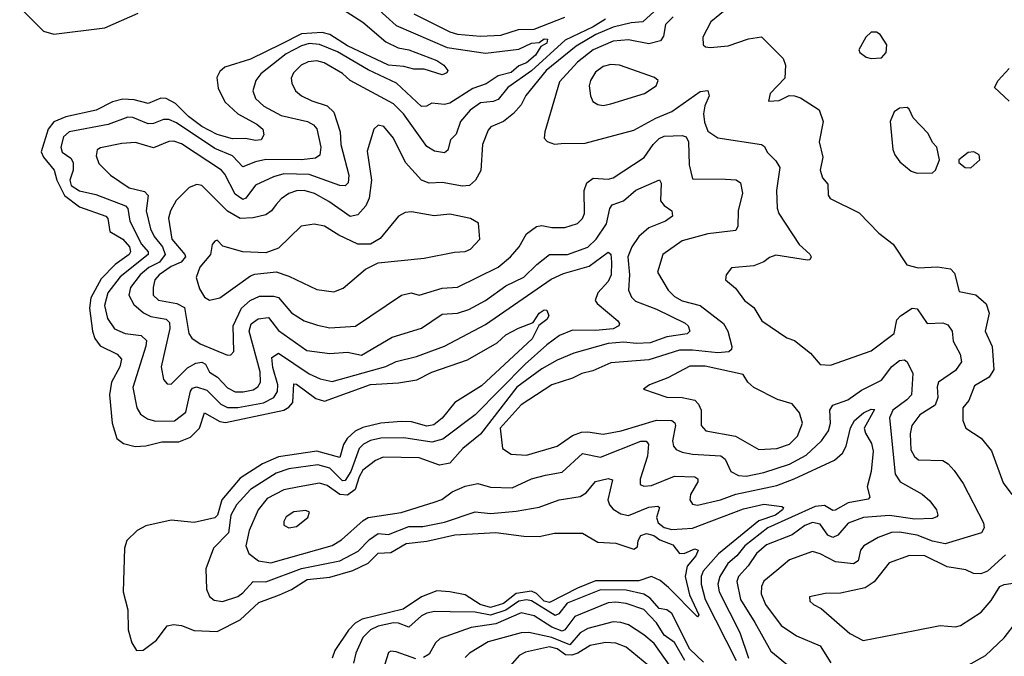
# Model space of a CAD drawing. Extents: x 1246230 to 1426786, y 660032 to 763141.
# Tile 240 of 256: x 1302311 to 1306166, y 743932 to 746423. Entities that reach past the tile are written whole.
import ezdxf

# ---------------------------------------------------------------- set-up
doc = ezdxf.new("R2010")
doc.units = 0

msp = doc.modelspace()

# ---------------------------------------------------------------- linework, layer by layer
at = {"layer": '0CON10XD'}
for points in [[(1303513.4, 746505), (1303655, 746413.7), (1303745, 746336.2), (1303792.7, 746312.7), (1303835, 746304.8), (1303945, 746264.1), (1303971.8, 746245), (1303987.5, 746225), (1303984, 746215), (1303965, 746207.3), (1303895, 746230.2), (1303855, 746230), (1303815, 746240.4), (1303755, 746245.3), (1303595, 746321.2), (1303525, 746364.9), (1303495, 746372.9), (1303415, 746367.5), (1303335, 746327), (1303215, 746268.8), (1303115, 746236.9), (1303095, 746220), (1303083.5, 746196.5), (1303087.8, 746155), (1303115, 746102.1), (1303164.9, 746054.9), (1303240, 746015), (1303263.8, 745995), (1303267.5, 745972.5), (1303256.6, 745953.4), (1303235, 745950), (1303195, 745958.4), (1303145, 745956.6), (1303085, 745973.3), (1303025, 746005.2), (1302972.6, 746045), (1302921.3, 746095), (1302885, 746114.2), (1302863.8, 746116.2), (1302815, 746095.2), (1302760, 746110), (1302715, 746112.1), (1302675, 746101.3), (1302611.5, 746068.5), (1302492.7, 746042.7), (1302445, 746023.3), (1302423.3, 745995), (1302395.5, 745905.5), (1302405.1, 745885), (1302447, 745835), (1302457, 745795), (1302487.1, 745735), (1302545, 745690.3), (1302649.3, 745655), (1302656.3, 745645), (1302664.4, 745594.4), (1302715, 745564.4), (1302741.3, 745535), (1302745.9, 745515), (1302739.4, 745505), (1302684.6, 745465), (1302630.8, 745409.2), (1302589.5, 745335), (1302584.2, 745295), (1302595.9, 745205), (1302605.5, 745175.5), (1302626.4, 745146.4), (1302693.3, 745115), (1302710.6, 745095), (1302703, 745065), (1302671.1, 745005), (1302663.2, 744955), (1302673.6, 744845), (1302691.8, 744785), (1302717.5, 744765), (1302763.2, 744753.2), (1302805, 744755.6), (1302868.5, 744771.5), (1302935, 744771), (1302980.4, 744789.6), (1303015.1, 744824.9), (1303035, 744885.4), (1303095, 744851.2), (1303117, 744847), (1303345, 744895.5), (1303365, 744906.5), (1303380.4, 744925), (1303385, 744997.8), (1303395, 744997.2), (1303471.1, 744941.1), (1303505, 744930.5), (1303685, 744995.4), (1303795, 745001.7), (1303865.8, 745014.2), (1303925, 745043.6), (1304065, 745091.8), (1304180.7, 745159.3), (1304215, 745189.7), (1304264.4, 745215.6), (1304322.1, 745237.9), (1304345, 745275.4), (1304365, 745288.5), (1304375, 745287.1), (1304383.3, 745265), (1304375, 745250.6), (1304343.2, 745226.8), (1304318, 745175), (1304119.5, 744990.5), (1304015.2, 744924.8), (1303965, 744863.8), (1303932.7, 744837.3), (1303905, 744832.3), (1303845, 744849), (1303805, 744851.4), (1303725, 744844.6), (1303655, 744827.7), (1303625, 744812.8), (1303593.9, 744785), (1303578.9, 744761.1), (1303565, 744710), (1303475, 744735.1), (1303325, 744713.2), (1303261.6, 744685), (1303175, 744629.7), (1303102.8, 744545), (1303085.9, 744485), (1303075, 744474.1), (1302995, 744455.9), (1302905, 744464.7), (1302805, 744443), (1302772, 744425), (1302730.6, 744385), (1302721.3, 744355), (1302716.7, 744185), (1302734.2, 744114.2), (1302736.1, 744036.1), (1302750.9, 743985), (1302769.2, 743955), (1302795, 743955.5), (1302847.1, 743995), (1302889.2, 744050.8), (1302913.3, 744056.7), (1302945, 744052.8), (1302995, 744033.6), (1303085, 744029.5), (1303175, 744074.7), (1303247.3, 744142.7), (1303328, 744172), (1303375, 744193.5), (1303437, 744233), (1303525, 744241.3), (1303615, 744268.5), (1303675, 744296.1), (1303715, 744335.2), (1303765, 744338.2), (1303825, 744373), (1303905, 744382.2), (1304015, 744408), (1304175, 744416), (1304285, 744401.9), (1304345, 744400.4), (1304405, 744414.2), (1304515, 744413.6), (1304575, 744378.8), (1304645, 744374.7), (1304715, 744351.2), (1304729.5, 744360.5), (1304732.2, 744385), (1304743.1, 744405), (1304765, 744412.9), (1304794.3, 744405), (1304817.4, 744387.4), (1304867.8, 744367.8), (1304895, 744334.7), (1304915, 744335.3), (1304955, 744352.7), (1304966.9, 744346.9), (1304958, 744325), (1304924.7, 744285), (1304916.6, 744245), (1304933.2, 744173.2), (1304969.5, 744095), (1304965, 744086), (1304851.8, 744201.8), (1304819.3, 744229.3), (1304785, 744244.6), (1304735, 744227.3), (1304565, 744226.8), (1304495, 744198.7), (1304385, 744143.1), (1304365, 744147.5), (1304335, 744178.3), (1304315, 744187.4), (1304255, 744177.6), (1304205, 744138.9), (1304155, 744122.9), (1304114.4, 744134.4), (1304055, 744172.6), (1303995.9, 744184.1), (1303945, 744188.9), (1303883.9, 744165), (1303813.1, 744116.9), (1303652, 744078), (1303625, 744062.4), (1303598.5, 744035), (1303545.2, 743955), (1303535.3, 743925.3)], [(1302311.5, 746471.5), (1302405, 746378.1), (1302445, 746366.1), (1302645, 746391.7), (1302775, 746448.1)], [(1303705, 746473.2), (1303785, 746401), (1303985, 746313.9), (1304135, 746292.5), (1304265, 746308), (1304315, 746331.7), (1304345, 746334.3), (1304365, 746347.7), (1304377.4, 746347.4), (1304375, 746330.9), (1304351.6, 746318.4), (1304330.4, 746285), (1304295.2, 746255), (1304265, 746242), (1304235, 746216.8), (1304185, 746203.7), (1304137.4, 746172.6), (1304085, 746153.7), (1303995, 746096), (1303975, 746091.6), (1303925, 746096.9), (1303903.8, 746085), (1303885, 746083.2), (1303786.2, 746175), (1303675, 746226.8), (1303555, 746297.1), (1303485, 746326.5), (1303445, 746329.6), (1303415, 746321.2), (1303355, 746290), (1303255, 746211.9), (1303235.9, 746185), (1303224.6, 746145), (1303234.8, 746114.8), (1303267.5, 746085), (1303335, 746048.8), (1303437.8, 746025), (1303461.7, 746011.7), (1303475, 745996.2), (1303489.8, 745925), (1303486.7, 745893.2), (1303469.1, 745880.9), (1303415, 745874.9), (1303275, 745875.6), (1303235, 745867.2), (1303185, 745847.1), (1303145, 745891), (1303075, 745919.7), (1302925, 746020), (1302895, 746032.2), (1302875, 746032.7), (1302835, 746016.8), (1302815, 746015.6), (1302755, 746040.9), (1302735, 746042.3), (1302657.3, 746012.7), (1302505, 745984.8), (1302482.8, 745965), (1302472.2, 745925), (1302477.8, 745905), (1302511.6, 745881.6), (1302521.4, 745865), (1302521.3, 745835), (1302508.4, 745795), (1302513.3, 745775), (1302545, 745753.6), (1302609.7, 745739.7), (1302726, 745695), (1302735.2, 745685), (1302742.4, 745635), (1302788.3, 745545), (1302813.9, 745515), (1302813.9, 745505), (1302705, 745417.4), (1302656.2, 745355), (1302643.6, 745305), (1302655, 745254.5), (1302683, 745213), (1302724.9, 745194.9), (1302787.5, 745187.5), (1302807.3, 745167.3), (1302805.2, 745145.2), (1302754.1, 744984.1), (1302770, 744905), (1302785, 744879.1), (1302811.9, 744861.9), (1302842.5, 744852.5), (1302916.9, 744853.1), (1302962.3, 744887.7), (1302979.9, 744970.1), (1302988.5, 744981.5), (1303004, 744986), (1303043.5, 744973.5), (1303098.6, 744918.6), (1303125, 744905.2), (1303165, 744905.6), (1303265.9, 744924.1), (1303305.8, 744944.2), (1303321.1, 744968.9), (1303322.3, 744995), (1303302.6, 745062.6), (1303298.3, 745101.7), (1303325, 745118.9), (1303445, 745037.5), (1303487.9, 745017.9), (1303535, 745007.9), (1303744.4, 745065.6), (1303785, 745086.1), (1303865, 745105.2), (1303975, 745146), (1304135, 745230.5), (1304392.5, 745407.5), (1304440.1, 745429.9), (1304541, 745459), (1304615, 745513.3), (1304625.2, 745505.2), (1304627.6, 745475), (1304626.7, 745425), (1304615, 745399.2), (1304574.6, 745355), (1304564.5, 745325), (1304572, 745312), (1304653.1, 745245), (1304659.1, 745235), (1304656.7, 745225), (1304635, 745213.6), (1304565, 745206.4), (1304475, 745208.7), (1304425, 745187.2), (1304375, 745151), (1304290.6, 745075), (1304095, 744876.6), (1303968.2, 744781.8), (1303925, 744769.9), (1303815, 744787), (1303725, 744785.8), (1303685, 744776.3), (1303657.8, 744762.2), (1303640.5, 744745), (1303608.4, 744655), (1303585, 744619.8), (1303575, 744619.1), (1303525, 744668.7), (1303478.9, 744681.1), (1303365, 744665.7), (1303315, 744648.1), (1303215.2, 744585), (1303159.6, 744525), (1303138, 744485), (1303129.5, 744415), (1303070, 744355), (1303040.4, 744275), (1303042.7, 744195), (1303055, 744165.8), (1303072.2, 744152.2), (1303105, 744146.2), (1303165, 744166.1), (1303185, 744180), (1303225, 744224.8), (1303275, 744223.3), (1303414.2, 744275.8), (1303565, 744306.1), (1303635.9, 744344.1), (1303681, 744389), (1303715, 744412.5), (1303755, 744408.3), (1303835, 744440.1), (1303889.5, 744439.5)], [(1304795, 746455.1), (1304750.9, 746415), (1304705, 746411), (1304635, 746393.6), (1304567, 746365), (1304490, 746320), (1304372.1, 746225), (1304293.5, 746126.5), (1304275, 746090.4), (1304245, 746056.6), (1304205, 746025.4), (1304156.4, 746003.6), (1304145, 745990.6), (1304122.9, 745935), (1304116.8, 745833.2), (1304095.2, 745794.8), (1304072.9, 745775), (1304045, 745771.4), (1303965, 745786.5), (1303915, 745783.8), (1303884.4, 745795), (1303822.2, 745865), (1303775, 745960), (1303737.5, 746005), (1303715, 746010.6), (1303697.8, 745995), (1303671.5, 745908.5), (1303689.2, 745795), (1303679.7, 745725), (1303666.8, 745695), (1303635, 745659.5), (1303605, 745652.6), (1303522.1, 745712.1), (1303465, 745743.6), (1303425, 745754.3), (1303395, 745752.9), (1303365, 745742.5), (1303335, 745722), (1303315, 745699.5), (1303296.9, 745675), (1303275, 745659.2), (1303225, 745647.9), (1303175, 745645.6), (1303125, 745673.8), (1303025, 745774.3), (1303005, 745778.9), (1302975, 745766.9), (1302924.1, 745715.9), (1302901.5, 745675), (1302893.8, 745646.2), (1302906.5, 745565), (1302958.6, 745505), (1302960.5, 745495), (1302943.6, 745475), (1302905, 745457.8), (1302858, 745425), (1302840.9, 745405), (1302833.4, 745375), (1302834.6, 745345), (1302855, 745325.9), (1302927.2, 745312.8), (1302957.1, 745297.1), (1302973.6, 745195), (1302985, 745177.3), (1303017.5, 745155), (1303125, 745110.6), (1303138.3, 745111.7), (1303150, 745125), (1303146.6, 745225), (1303179.7, 745295), (1303213.3, 745325), (1303250.9, 745340.9), (1303305, 745341.9), (1303325, 745336.1), (1303375, 745275.9), (1303425, 745245.3), (1303477.2, 745227.2), (1303525, 745217.5), (1303626.7, 745223.3), (1303805.8, 745345), (1303844.5, 745354.5), (1303875, 745344.6), (1303965, 745372.8), (1304025, 745376.4), (1304184.5, 745455), (1304233.4, 745495), (1304267.2, 745535), (1304295.5, 745585), (1304335, 745613.8), (1304355, 745617.8), (1304395, 745610), (1304445, 745609.6), (1304494.7, 745625.3), (1304514.5, 745645), (1304522.9, 745665), (1304521.5, 745755), (1304531.2, 745785), (1304556.9, 745803.1), (1304615, 745799.7), (1304634.5, 745804.5), (1304756.4, 745883.6), (1304790.8, 745935), (1304815, 745958.2), (1304835, 745966.8), (1304905, 745970), (1304920, 745965), (1304929.5, 745945), (1304932.5, 745855), (1304945, 745800), (1305075, 745799.7), (1305116.3, 745796.3), (1305132.9, 745785), (1305140.4, 745745), (1305124.7, 745675), (1305123.1, 745615), (1305115, 745598.1), (1305005, 745585.2), (1304905, 745557.6), (1304828.9, 745505), (1304808.6, 745435), (1304850, 745365), (1304875, 745340.4), (1304905, 745322.6), (1304975, 745304.8), (1305066.2, 745235), (1305084.1, 745204.1), (1305099.2, 745145), (1305097.6, 745132.4), (1305087.1, 745122.9), (1305045, 745119.5), (1304945, 745130.5), (1304895, 745129.4), (1304775, 745092.5), (1304625, 745080), (1304555, 745048.7), (1304511.6, 745038.4), (1304475, 745020), (1304395, 744994.8), (1304274.5, 744915.5), (1304193, 744825), (1304201.5, 744745), (1304235, 744723.7), (1304295, 744718.9), (1304415, 744754.3), (1304475, 744795.8), (1304510.7, 744809.3), (1304535, 744811), (1304595, 744800.9), (1304665.7, 744814.3), (1304805, 744855.7), (1304864.5, 744854.5), (1304876.1, 744846.1), (1304879.1, 744835), (1304867.4, 744775), (1304871.5, 744755), (1304881.7, 744741.8), (1304905, 744730.6), (1304945, 744723.3), (1305055.9, 744715.9), (1305073.6, 744703.6), (1305095, 744654.6), (1305125, 744639.7), (1305155, 744637), (1305225, 744651.8), (1305325, 744683.5), (1305390.9, 744719.1), (1305450.2, 744775), (1305477.7, 744815), (1305485.2, 744844.8), (1305483.5, 744895), (1305495, 744914.6), (1305553.9, 744936.1), (1305606.6, 744973.4), (1305685, 745012.1), (1305725, 745065.9), (1305755, 745089.2), (1305775, 745091.8), (1305785, 745084.5), (1305808.3, 745038.3), (1305802.2, 744955), (1305784.9, 744935.1), (1305730, 744895), (1305716.2, 744865), (1305738.1, 744645), (1305757.7, 744615), (1305845, 744566.9), (1305875, 744540), (1305900.9, 744505), (1305905.5, 744485), (1305901.7, 744478.3), (1305885, 744471.1), (1305815, 744469.2), (1305717.1, 744482.9), (1305615, 744475.2), (1305555, 744452.6), (1305514.3, 744405.7), (1305495, 744397), (1305475, 744406.2), (1305445, 744449.5), (1305415, 744455.2), (1305385, 744443.9), (1305335, 744407.7), (1305235, 744368.5), (1305196, 744335), (1305163.8, 744286.2), (1305125.8, 744245), (1305118.5, 744225), (1305133, 744155), (1305189, 744065), (1305252.2, 743952.2), (1305345.6, 743875)], [(1303855, 746446.1), (1303995, 746375.5), (1304025, 746367.1), (1304115, 746358.4), (1304195, 746362.5), (1304264.6, 746385.4), (1304325, 746386.1), (1304445, 746433.3)], [(1305088, 746472), (1305017.1, 746415), (1304986, 746355), (1304987.5, 746325), (1304996.4, 746316.4), (1305015, 746314.3), (1305085, 746321.5), (1305165, 746348.5), (1305215.8, 746355.8), (1305300.7, 746270.7), (1305310, 746245), (1305307.3, 746195), (1305248.8, 746135), (1305243.3, 746105), (1305285, 746106.9), (1305324.1, 746125.9), (1305345, 746125.3), (1305367.8, 746117.8), (1305440.7, 746070.7), (1305457.1, 746025), (1305440.9, 745945), (1305455.7, 745885), (1305445.6, 745835), (1305454.7, 745804.7)], [(1304605, 746425.8), (1304556.5, 746395), (1304447.3, 746342.7), (1304315, 746222.5), (1304222.6, 746157.4), (1304185, 746110.6), (1304165, 746102.6), (1304115, 746097.5), (1304075, 746068.6), (1304036.8, 746025), (1304019.6, 745975), (1303997.3, 745952.7), (1303987.1, 745912.9), (1303975, 745902.1), (1303935, 745908.6), (1303905, 745927.2), (1303814.3, 746055), (1303775, 746093.8), (1303605.3, 746185.3), (1303575, 746212.7), (1303503.8, 746255), (1303475, 746262.5), (1303441.2, 746258.8), (1303413.8, 746245), (1303383.9, 746215), (1303374.7, 746195), (1303376.2, 746175), (1303391.8, 746145), (1303415, 746125.4), (1303455, 746105.3), (1303515, 746086.2), (1303541.2, 746061.2), (1303565.7, 745985), (1303568.3, 745935), (1303599.8, 745815), (1303596.7, 745785), (1303585, 745773.1), (1303565, 745773.8), (1303445, 745817.7), (1303345, 745819.8), (1303305, 745808.3), (1303235, 745775.3), (1303197.3, 745725), (1303185, 745719.2), (1303155, 745740.3), (1303115, 745818.5), (1303100.9, 745835), (1302945, 745937.5), (1302915, 745947.4), (1302895, 745947.1), (1302835, 745921.3), (1302765, 745942.8), (1302711.3, 745938.7), (1302627.6, 745922.4), (1302615, 745913.8), (1302611.1, 745891.1), (1302621.1, 745861.1), (1302666.7, 745815), (1302740.6, 745765), (1302800.3, 745750.3), (1302814.2, 745735), (1302807.2, 745675), (1302823.3, 745605), (1302837.7, 745575), (1302870, 745535), (1302881.6, 745505), (1302859.1, 745475), (1302817.1, 745452.9), (1302783.2, 745425), (1302745.2, 745375), (1302738.8, 745345), (1302758.8, 745308.8), (1302796.4, 745276.4), (1302825, 745262.3), (1302885, 745251.2), (1302898.2, 745238.2), (1302898.7, 745215), (1302865.4, 745065), (1302874.6, 745014.6), (1302888.7, 744998.7), (1302905, 744996.9), (1302968.8, 745061.2), (1303000.9, 745079.1), (1303025, 745083.5), (1303038.3, 745075), (1303055, 745043.4), (1303085.3, 745025), (1303125, 744982.1), (1303155, 744967.4), (1303186.4, 744966.4), (1303225, 744974.4), (1303243.3, 744986.7), (1303253.9, 745005), (1303253.4, 745045), (1303210, 745205), (1303217.4, 745232.6), (1303245, 745252.2), (1303285, 745257.6), (1303325, 745206.6), (1303435, 745128.7), (1303525, 745117), (1303595, 745122.7), (1303650.1, 745109.9), (1303769.3, 745180.7), (1303885, 745216.7), (1303965, 745271.1), (1304025, 745275.2), (1304070.3, 745289.7), (1304135, 745324.8), (1304215, 745381.2), (1304285, 745415.3), (1304335.3, 745465), (1304385.2, 745504.8), (1304455.8, 745504.2), (1304535, 745532.5), (1304567.8, 745565), (1304608.5, 745625), (1304622, 745685), (1304631.3, 745698.7), (1304675.8, 745714.2), (1304724, 745756), (1304816.7, 745796.7), (1304822.9, 745782.9), (1304820, 745715), (1304835, 745695.6), (1304864, 745675), (1304867.5, 745655), (1304839.2, 745635), (1304775, 745609.3), (1304734.7, 745575.3), (1304707.6, 745535), (1304692, 745495), (1304698.8, 745425), (1304694.7, 745365), (1304706.9, 745336.9), (1304721.9, 745321.9), (1304805, 745290.9), (1304916, 745236), (1304928.9, 745225), (1304934.6, 745205), (1304925, 745194.3), (1304845, 745182), (1304779.3, 745159.3), (1304726.2, 745156.2), (1304675, 745161.9), (1304615, 745156.1), (1304481.2, 745118.8), (1304415, 745091.3), (1304355, 745057), (1304257.7, 744985), (1304115, 744801), (1304046.8, 744745), (1303995, 744687.3), (1303955, 744680.6), (1303875, 744708.3), (1303735, 744711.9), (1303705, 744698.1), (1303655, 744660), (1303639.8, 744635), (1303625, 744585.3), (1303595, 744563), (1303565, 744565.5), (1303515, 744601.1), (1303485, 744609.7), (1303405, 744595.6), (1303345, 744583.2), (1303280.9, 744549.1), (1303245.2, 744504.8), (1303209.6, 744425), (1303196.9, 744365), (1303208.9, 744335), (1303246.3, 744306.3), (1303295, 744297.3), (1303534.5, 744365.5), (1303571.5, 744388.5), (1303655.9, 744464.1), (1303675, 744474.7), (1303805, 744494.2), (1303934, 744535), (1303964.5, 744545.5), (1304004.6, 744575.4), (1304055, 744597.5), (1304105, 744608.2), (1304154.4, 744594.4), (1304239, 744591), (1304315, 744626.2), (1304369.4, 744640.6), (1304435, 744652.9), (1304514.8, 744725.2), (1304585, 744710.7), (1304743.6, 744773.6), (1304763.8, 744773.8), (1304772.4, 744762.4), (1304768.9, 744715), (1304740.4, 744625), (1304740.8, 744605), (1304755, 744597.8), (1304785, 744600), (1304875, 744636.7), (1304955, 744634.5), (1304966.4, 744626.4), (1304966.5, 744615), (1304937.3, 744565), (1304934.5, 744545), (1304945, 744526.9), (1304965, 744523.4), (1305055, 744544.8), (1305115, 744566.2), (1305275, 744600.9), (1305343.6, 744626.4), (1305501, 744699), (1305533.1, 744726.9), (1305546.2, 744753.8), (1305563.8, 744826.2), (1305579.3, 744855), (1305615, 744885.2), (1305645, 744899.2), (1305657.5, 744897.5), (1305617.5, 744825), (1305622.3, 744805), (1305646.4, 744765), (1305651.9, 744735), (1305645.3, 744655), (1305629.1, 744595), (1305639.5, 744555), (1305633.3, 744546.7), (1305555, 744533), (1305504, 744504), (1305495, 744502.8), (1305462.6, 744522.6), (1305425, 744518.8), (1305240.7, 744435), (1305150.8, 744365), (1305119.3, 744325), (1305083, 744295), (1305052.1, 744245), (1305044.8, 744215), (1305050.2, 744185), (1305130.6, 744025), (1305164.2, 743925)], [(1304869.6, 746435), (1304839.1, 746405), (1304831.4, 746358.6), (1304819.9, 746340.1), (1304775, 746329.1), (1304695, 746344), (1304635, 746338.7), (1304555.8, 746305), (1304495, 746256.9), (1304425, 746180), (1304367.1, 745985), (1304365, 745960), (1304375.9, 745945.9), (1304405, 745936), (1304431.2, 745938.8), (1304525, 745939.6), (1304715, 745990.9), (1304802, 746038), (1304865, 746063.4), (1304975, 746142), (1305005.9, 746145.9), (1305010, 746125), (1304993.4, 746086.6), (1304988.3, 746055), (1304991.7, 746021.7), (1305005, 745987.3), (1305045, 745960.7), (1305215.4, 745935.4), (1305227.5, 745927.5), (1305237.1, 745905), (1305271.4, 745871.4), (1305286.8, 745845), (1305273.8, 745755), (1305276.3, 745686.3), (1305283.5, 745665), (1305363.2, 745543.2), (1305405, 745506.2), (1305409.2, 745495), (1305405, 745484), (1305395, 745482), (1305271.7, 745501.7), (1305247.2, 745492.8), (1305225, 745475.6), (1305185, 745460.4), (1305098, 745452), (1305076.7, 745425), (1305074.3, 745405), (1305113, 745373), (1305149.2, 745325), (1305185, 745297.1), (1305217.1, 745245), (1305315, 745178.5), (1305345, 745167.8), (1305407.7, 745117.7), (1305445, 745074.3), (1305485, 745071.4), (1305645, 745127.9), (1305734.5, 745195), (1305745, 745248.5), (1305758.9, 745265), (1305805, 745294.4), (1305825, 745291.4), (1305864.2, 745234.3), (1305925, 745236.9), (1305945, 745229.6), (1305961.2, 745205), (1305965.9, 745165), (1305993.4, 745115), (1305998.6, 745085), (1305975, 745050.6), (1305908.9, 745005), (1305903.4, 744986.6), (1305905.3, 744945)], [(1305645, 746271.2), (1305685, 746273.3), (1305703.8, 746295), (1305706, 746325), (1305680, 746365), (1305665, 746373.8), (1305645, 746373.8), (1305624, 746355), (1305596.7, 746305), (1305600, 746295), (1305625, 746276.2), (1305645, 746271.2)], [(1304595, 746087.9), (1304625, 746093.8), (1304757.1, 746135), (1304802.5, 746165), (1304811.2, 746185), (1304796.4, 746196.4), (1304660, 746245), (1304625, 746248.4), (1304595, 746239.7), (1304565, 746218.2), (1304545.5, 746185), (1304540.9, 746165), (1304545.4, 746125.4), (1304555, 746102.9), (1304575, 746090.9), (1304595, 746087.9)], [(1306184.5, 746104.5), (1306127.5, 746157.5), (1306141.4, 746185), (1306185, 746232)], [(1305825, 745822.5), (1305885, 745823.8), (1305896.2, 745835), (1305912, 745875), (1305901.2, 745925), (1305885, 745942.5), (1305867.3, 745977.3), (1305809.3, 746039.3), (1305793, 746073), (1305785, 746080), (1305755, 746077.5), (1305735, 746062.5), (1305718.8, 746025), (1305730, 745915), (1305738, 745895), (1305757.3, 745867.3), (1305800.9, 745830.9), (1305825, 745822.5)], [(1306035, 745844), (1306070, 745875), (1306067.5, 745895), (1306046.1, 745906.1), (1306025, 745903.3), (1305987.5, 745875), (1305987.5, 745865), (1306012.5, 745845), (1306035, 745844)], [(1305454.7, 745804.7), (1305475, 745780), (1305476.8, 745736.8), (1305483.9, 745723.9), (1305597.4, 745667.4), (1305675, 745587.5), (1305731.2, 745545), (1305784.4, 745464.4), (1305828.3, 745451.7), (1305904.3, 745455.7), (1305955, 745447.8), (1305970.8, 745430.8), (1305989.6, 745359.6), (1306055, 745346.7), (1306095, 745311.9), (1306106.4, 745275), (1306090.4, 745205), (1306118.9, 745145), (1306125.2, 745054.8), (1306106.9, 745025), (1306049.8, 744990.3), (1306026.4, 744933.6), (1306003.5, 744905), (1306003.3, 744855), (1306015.8, 744825), (1306075, 744785.4), (1306116.2, 744736.2), (1306161.2, 744611.2), (1306195.3, 744565.3)], [(1303055, 745326.2), (1303095, 745334.6), (1303215, 745421.1), (1303232.4, 745427.6), (1303315, 745437.1), (1303365, 745420), (1303475, 745367.7), (1303541.4, 745358.6), (1303577.4, 745372.6), (1303665, 745446.9), (1303715, 745472.2), (1303895, 745489.7), (1304013.6, 745513.6), (1304055, 745515.8), (1304075.7, 745525), (1304113.3, 745565), (1304107.3, 745627.3), (1304076.7, 745645), (1303995, 745662.3), (1303933.8, 745656.2), (1303845, 745671.5), (1303820.7, 745669.3), (1303795, 745654.3), (1303722.5, 745567.5), (1303685, 745544.4), (1303635, 745544.5), (1303560.3, 745580.3), (1303505, 745614.6), (1303463.7, 745623.7), (1303412.9, 745615), (1303325, 745528.5), (1303275, 745510.4), (1303184.4, 745514.4), (1303106.9, 745536.9), (1303085, 745560), (1303075, 745556.2), (1303065, 745543.3), (1303058.1, 745505), (1303016.4, 745455), (1303002.4, 745415), (1303015, 745369.4), (1303035, 745337.9), (1303055, 745326.2)], [(1305205, 744741.8), (1305275, 744744.7), (1305325, 744762.2), (1305356.8, 744793.2), (1305375.4, 744845), (1305364.4, 744885), (1305335, 744920), (1305277.4, 744937.4), (1305185, 744983.3), (1305161.4, 745005), (1305144, 745035), (1304995, 745066.8), (1304935, 745067.9), (1304848.1, 745021.9), (1304776.7, 744995), (1304753, 744977), (1304845, 744946.4), (1304905, 744945.4), (1304954.2, 744934.2), (1304969.1, 744919.1), (1304978.7, 744895), (1304979.1, 744835), (1304998, 744815), (1305113.2, 744793.2), (1305205, 744741.8)], [(1305905.3, 744945), (1305895, 744914.3), (1305835, 744877.3), (1305804.3, 744835.7), (1305797.3, 744802.8), (1305800, 744740), (1305814, 744714), (1305830.6, 744700.6), (1305925, 744698.9), (1305945.8, 744685.7), (1305969.3, 744659.3), (1306005, 744608.8), (1306084.5, 744455), (1306087.1, 744435), (1306076.2, 744415), (1305935, 744371.6), (1305885, 744382.9), (1305825, 744405.9), (1305755, 744418.3), (1305724, 744416), (1305672.6, 744397.4), (1305615.6, 744364.4), (1305602.5, 744347.5), (1305594, 744306), (1305575.9, 744294.1), (1305505, 744301.3), (1305445, 744333.2), (1305415, 744341.9), (1305325, 744309.1), (1305275, 744268.2), (1305224.4, 744225.6), (1305215.3, 744205), (1305214, 744176), (1305230.8, 744135), (1305292.4, 744052.4), (1305352, 744012), (1305445, 743973.4), (1305486.7, 743906.7)], [(1303889.5, 744439.5), (1303975, 744456.6), (1304095, 744497.5), (1304155, 744491), (1304255, 744499.4), (1304345, 744516), (1304423.3, 744545), (1304505, 744557.1), (1304528.7, 744571.3), (1304565, 744615.9), (1304615, 744627.8), (1304632.1, 744622.1), (1304614.1, 744545), (1304619.8, 744525), (1304635, 744508), (1304665, 744489.8), (1304695, 744483), (1304775, 744515.6), (1304809.9, 744519.9), (1304816.1, 744515), (1304804.3, 744475), (1304810.7, 744455), (1304835, 744436.6), (1304865, 744428.1), (1304945, 744433.3), (1305145, 744508.7), (1305225, 744527.4), (1305295, 744518.9), (1305302, 744515), (1305297.7, 744505), (1305270.6, 744485), (1305205, 744462.2), (1305047.4, 744332.6), (1304986.6, 744265), (1304979.4, 744245), (1304978.7, 744215), (1304995, 744154.7), (1305115.6, 743915.6)], [(1303365, 744435.4), (1303395, 744440.4), (1303440, 744475), (1303446.4, 744496.4), (1303432.1, 744502.1), (1303385, 744497.3), (1303355, 744478.1), (1303345, 744460), (1303345.6, 744445), (1303365, 744435.4)], [(1306170.2, 744329.7), (1306100, 744265), (1306074.6, 744255.4), (1306045, 744256.1), (1306015, 744270.9), (1305941.7, 744281.7), (1305855, 744325.3), (1305795, 744326.4), (1305715, 744297.3), (1305656.1, 744223.9), (1305620.6, 744199.4), (1305525, 744178.6), (1305465, 744178.2), (1305403.3, 744165), (1305405, 744147.5), (1305418.8, 744135), (1305448.6, 744118.6), (1305561.5, 744021.5), (1305613.3, 743993.3), (1305815, 744032.7), (1305915, 744052.7), (1305975, 744046.8), (1305995, 744052.5), (1306075.3, 744104.7), (1306115, 744150), (1306148.9, 744205), (1306165, 744212.8), (1306225, 744221.8)], [(1306025, 743897.6), (1306092.1, 743935), (1306165, 744003.8), (1306213.1, 744066.9), (1306245, 744131.3), (1306305, 744173.1), (1306355, 744226.7), (1306439.1, 744279.1), (1306468.5, 744278.5), (1306476.7, 744275), (1306476.2, 744266.2), (1306443.1, 744225), (1306429.7, 744165), (1306402.2, 744125), (1306400.5, 744079.5), (1306380, 744035), (1306366.9, 743916.9)], [(1304988.9, 743908.9), (1304935, 743959.8), (1304865, 744100), (1304845, 744114.2), (1304815, 744119.2), (1304779.1, 744159.1), (1304755, 744174.9), (1304685, 744190.9), (1304585, 744192.6), (1304455, 744139.5), (1304422, 744098), (1304408.3, 744091.7), (1304315, 744148.9), (1304295, 744152.6), (1304265, 744148.5), (1304215, 744112.9), (1304155, 744092.5), (1304094.9, 744105.1), (1303996.6, 744106.6), (1303935, 744107.5), (1303905, 744101.1), (1303885, 744091.1), (1303835, 744046.2), (1303795, 744061.6), (1303775, 744062.8), (1303715, 744050.2), (1303684.6, 744035.4), (1303654.3, 744005.7), (1303627.9, 743945), (1303618, 743905)], [(1304915.7, 743915.7), (1304875, 743986.2), (1304835, 744014.8), (1304805, 744063), (1304754.6, 744114.6), (1304685, 744139.1), (1304645, 744144.2), (1304615, 744140.7), (1304485, 744087.5), (1304445, 744035.2), (1304435, 744030.8), (1304395, 744046), (1304325, 744091), (1304275, 744102.5), (1304175, 744058.8), (1304078.6, 744045), (1303957.8, 744002.2), (1303938.8, 743985), (1303915, 743941.1), (1303892.6, 743927.4)], [(1304855, 743898), (1304795, 743981.8), (1304755, 744016.7), (1304695, 744054.8), (1304664.8, 744064.8), (1304635, 744066.4), (1304535, 744041), (1304505, 744023.7), (1304465, 743977.4), (1304395, 744005.9), (1304305, 744025.6), (1304275, 744024.3), (1304145, 743988.9), (1304071.9, 743945), (1304055, 743927.1)], [(1304796.7, 743876.7), (1304685, 743968.4), (1304645, 743983.6), (1304605, 743986.6), (1304545, 743973.8), (1304496, 743944), (1304473.2, 743936.8), (1304448.5, 743938.5), (1304415, 743961.4), (1304385, 743969), (1304291.8, 743948.2), (1304266.4, 743935), (1304205.4, 743865)], [(1303862.2, 743922.2), (1303785, 743949.6), (1303765, 743951.8), (1303755, 743946.7), (1303741.3, 743901.3)]]:
    msp.add_lwpolyline(points, dxfattribs=at)

doc.saveas('drawing.dxf')
